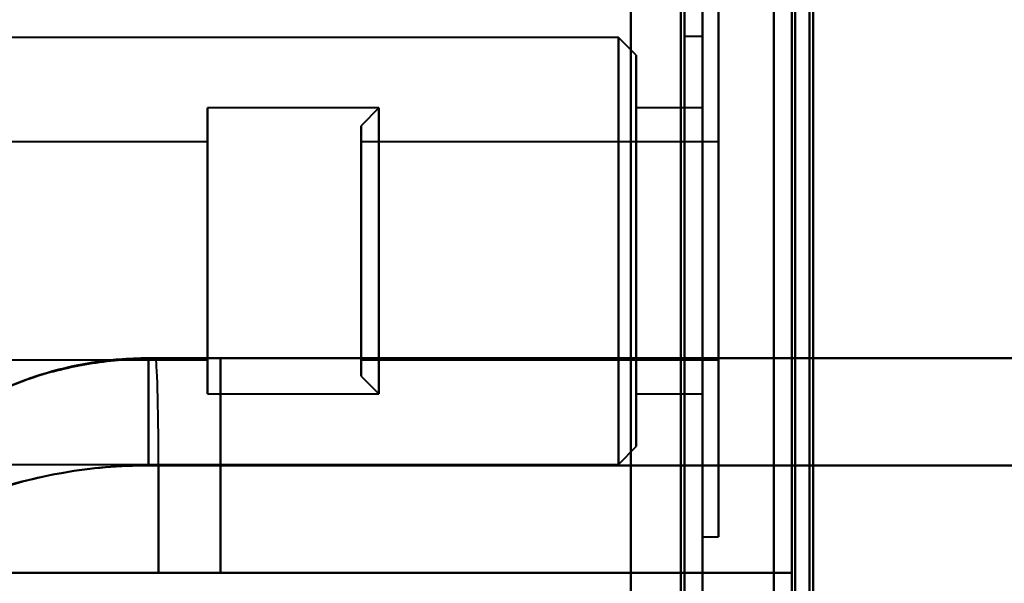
# Model space of a CAD drawing. Header units: millimetres. Extents: x -1110 to 1388, y -120 to 1267.
# Tile 30 of 88: x -354 to -327, y 292 to 307. Entities that reach past the tile are written whole.
import ezdxf

# ---------------------------------------------------------------- set-up
doc = ezdxf.new("R2010")
doc.units = ezdxf.units.MM
doc.layers.add('G-IMPT', color=8, linetype='Continuous', lineweight=40)

# ---------------------------------------------------------------- blocks, each defined once
blk = doc.blocks.new('NEXA 1000 CALQUES_dwg-755156-Droite')
at = {"layer": 'G-IMPT'}
for p, q in [((-335, 129.472), (-335, 972.272)), ((-335, 129.472), (-335, 972.272)), ((-332.5, 937.272), (-332.5, 129.472)), ((-333, 810.572), (-333, 291.172)), ((-335, 292.872), (-335, 308.872)), ((-335, 300.872), (-335, 308.872)), ((-335, 308.872), (-335, 300.872)), ((-335, 292.872), (-335, 308.872)), ((-335, 300.872), (-335, 308.872)), ((-335, 308.872), (-335, 300.872)), ((-334.55, 300.872), (-334.55, 308.872)), ((-334.55, 308.872), (-334.55, 292.872)), ((-334.55, 308.872), (-334.55, 300.872)), ((-334.55, 300.872), (-334.55, 308.872)), ((-334.55, 308.872), (-334.55, 292.872)), ((-334.55, 308.872), (-334.55, 300.872)), ((-337.35, 306.847), (-370, 306.847)), ((-337.35, 306.847), (-370, 306.847)), ((-336.85, 306.347), (-337.35, 306.847)), ((-336.85, 306.347), (-337.35, 306.847)), ((-337.35, 306.847), (-337.35, 294.897)), ((-337.35, 306.847), (-337.35, 294.897)), ((-337.35, 294.897), (-337.35, 306.847)), ((-337.35, 294.897), (-337.35, 306.847)), ((-337.35, 294.897), (-337.35, 306.847)), ((-337.35, 294.897), (-337.35, 306.847)), ((-337.35, 306.847), (-337.35, 294.897)), ((-337.35, 306.847), (-337.35, 294.897)), ((-335, 306.872), (-335.5, 306.872)), ((-335, 306.872), (-335.5, 306.872)), ((-335.5, 306.872), (-335.5, 300.872)), ((-335.5, 300.872), (-335.5, 306.872)), ((-335.5, 306.872), (-335.5, 300.872)), ((-335.5, 300.872), (-335.5, 306.872)), ((-335, 306.872), (-335, 294.872)), ((-335, 306.872), (-335, 294.872)), ((-335, 300.872), (-335, 306.872)), ((-335, 300.872), (-335, 306.872)), ((-335, 306.872), (-335, 294.872)), ((-335, 306.872), (-335, 294.872)), ((-335, 300.872), (-335, 306.872)), ((-335, 300.872), (-335, 306.872)), ((-336.85, 295.397), (-336.85, 306.347)), ((-336.85, 295.397), (-336.85, 306.347)), ((-336.85, 306.347), (-336.85, 295.397)), ((-336.85, 306.347), (-336.85, 295.397)), ((-336.85, 295.397), (-336.85, 306.347)), ((-336.85, 295.397), (-336.85, 306.347)), ((-336.85, 306.347), (-336.85, 295.397)), ((-336.85, 306.347), (-336.85, 295.397)), ((-344.05, 304.872), (-348.85, 304.872)), ((-344.05, 304.872), (-348.85, 304.872)), ((-348.85, 304.872), (-348.85, 297.004)), ((-348.85, 296.872), (-348.85, 304.872)), ((-348.85, 296.872), (-348.85, 304.872)), ((-348.85, 304.872), (-348.85, 304.741)), ((-348.85, 304.872), (-348.85, 297.004)), ((-348.85, 296.872), (-348.85, 304.872)), ((-348.85, 296.872), (-348.85, 304.872)), ((-344.05, 304.872), (-344.55, 304.372)), ((-344.05, 304.872), (-344.55, 304.372)), ((-344.05, 304.872), (-344.05, 300.872)), ((-344.05, 300.872), (-344.05, 304.872)), ((-344.05, 297.004), (-344.05, 304.872)), ((-344.05, 304.872), (-344.05, 297.004)), ((-335, 304.872), (-336.85, 304.872)), ((-335, 304.872), (-336.85, 304.872)), ((-336.85, 297.004), (-336.85, 304.872)), ((-336.85, 304.741), (-336.85, 304.872)), ((-336.85, 304.872), (-336.85, 296.872)), ((-336.85, 304.872), (-336.85, 296.872)), ((-336.85, 304.872), (-336.85, 296.872)), ((-336.85, 304.872), (-336.85, 296.872)), ((-336.85, 297.004), (-336.85, 304.872)), ((-335, 304.872), (-335, 297.004)), ((-335, 297.004), (-335, 304.872)), ((-335, 304.872), (-335, 297.004)), ((-335, 297.004), (-335, 304.872)), ((-348.85, 304.741), (-348.85, 296.872)), ((-348.85, 304.741), (-348.85, 296.872)), ((-344.05, 304.741), (-344.05, 296.872)), ((-344.05, 296.872), (-344.05, 304.741)), ((-344.05, 300.872), (-344.05, 304.741)), ((-344.05, 304.741), (-344.05, 300.872)), ((-336.85, 296.872), (-336.85, 304.741)), ((-336.85, 296.872), (-336.85, 304.741)), ((-335, 304.741), (-335, 296.872)), ((-335, 296.872), (-335, 304.741)), ((-335, 304.741), (-335, 296.872)), ((-335, 296.872), (-335, 304.741)), ((-344.55, 304.372), (-344.55, 297.487)), ((-344.55, 297.487), (-344.55, 304.372)), ((-344.55, 297.487), (-344.55, 304.372)), ((-344.55, 304.372), (-344.55, 297.487)), ((-344.55, 304.257), (-344.55, 297.372)), ((-344.55, 297.372), (-344.55, 304.257)), ((-344.55, 297.372), (-344.55, 304.257)), ((-344.55, 304.257), (-344.55, 297.372)), ((-348.85, 303.922), (-365.55, 303.922)), ((-348.85, 303.922), (-365.55, 303.922)), ((-348.85, 297.922), (-348.85, 303.922)), ((-348.85, 303.922), (-348.85, 297.822)), ((-348.85, 303.922), (-348.85, 297.822)), ((-348.85, 303.922), (-348.85, 297.822)), ((-348.85, 303.922), (-348.85, 297.822)), ((-348.85, 297.922), (-348.85, 303.922)), ((-348.85, 303.822), (-348.85, 303.922)), ((-348.85, 297.822), (-348.85, 303.822)), ((-348.85, 297.822), (-348.85, 303.822)), ((-334.55, 303.922), (-344.55, 303.922)), ((-334.55, 303.922), (-344.55, 303.922)), ((-344.55, 300.097), (-344.55, 303.922)), ((-344.55, 303.922), (-344.55, 297.922)), ((-344.55, 300.097), (-344.55, 303.922)), ((-344.55, 303.922), (-344.55, 301.647)), ((-344.55, 303.822), (-344.55, 300.097)), ((-344.55, 303.822), (-344.55, 297.822)), ((-334.55, 303.922), (-334.55, 300.097)), ((-334.55, 297.922), (-334.55, 303.922)), ((-334.55, 301.647), (-334.55, 303.922)), ((-334.55, 303.922), (-334.55, 300.097)), ((-334.55, 300.097), (-334.55, 303.822)), ((-334.55, 297.822), (-334.55, 303.822)), ((-344.55, 297.822), (-344.55, 301.647)), ((-344.55, 297.822), (-344.55, 301.647)), ((-344.55, 301.647), (-344.55, 297.922)), ((-334.55, 301.647), (-334.55, 297.822)), ((-334.55, 297.922), (-334.55, 301.647)), ((-334.55, 301.647), (-334.55, 297.822)), ((-344.05, 300.872), (-344.05, 297.004)), ((-344.05, 297.004), (-344.05, 300.872)), ((-344.05, 296.872), (-344.05, 300.872)), ((-344.05, 300.872), (-344.05, 296.872)), ((-335.5, 300.872), (-335.5, 294.872)), ((-335.5, 294.872), (-335.5, 300.872)), ((-335.5, 300.872), (-335.5, 294.872)), ((-335.5, 294.872), (-335.5, 300.872)), ((-335, 292.872), (-335, 300.872)), ((-335, 294.872), (-335, 300.872)), ((-335, 300.872), (-335, 292.872)), ((-335, 294.872), (-335, 300.872)), ((-335, 292.872), (-335, 300.872)), ((-335, 300.872), (-335, 292.872)), ((-334.55, 292.872), (-334.55, 300.872)), ((-334.55, 300.872), (-334.55, 292.872)), ((-334.55, 292.872), (-334.55, 300.872)), ((-334.55, 300.872), (-334.55, 292.872)), ((-344.55, 300.097), (-344.55, 297.822)), ((-334.55, 297.822), (-334.55, 300.097)), ((-350.305, 297.872), (-350.5, 297.872)), ((-350.5, 297.872), (-350.305, 297.872)), ((-350.5, 297.872), (-348.485, 297.872)), ((-348.485, 297.872), (-350.5, 297.872)), ((-350.305, 297.872), (-350.5, 297.872)), ((-350.5, 294.872), (-350.5, 297.872)), ((-350.5, 297.872), (-350.305, 297.872)), ((-350.5, 294.872), (-350.5, 297.872)), ((-350.5, 297.872), (-350.305, 297.872)), ((-350.5, 297.872), (-348.485, 297.872)), ((-348.485, 297.872), (-350.5, 297.872)), ((-350.305, 297.872), (-350.5, 297.872)), ((-317.5, 297.872), (-350.305, 297.872)), ((-350.305, 297.872), (-317.5, 297.872)), ((-350.305, 297.872), (-317.5, 297.872)), ((-317.5, 297.872), (-350.305, 297.872)), ((-348.85, 297.822), (-348.85, 297.922)), ((-365.55, 297.822), (-348.85, 297.822)), ((-365.55, 297.822), (-348.85, 297.822)), ((-344.55, 297.822), (-334.55, 297.822)), ((-344.55, 297.822), (-334.55, 297.822)), ((-344.55, 297.372), (-344.05, 296.872)), ((-344.55, 297.372), (-344.05, 296.872)), ((-348.85, 297.004), (-348.85, 296.872)), ((-348.85, 296.872), (-344.05, 296.872)), ((-348.85, 296.872), (-344.05, 296.872)), ((-336.85, 296.872), (-336.85, 297.004)), ((-336.85, 296.872), (-335, 296.872)), ((-336.85, 296.872), (-335, 296.872)), ((-337.35, 294.897), (-336.85, 295.397)), ((-337.35, 294.897), (-336.85, 295.397)), ((-370, 294.897), (-337.35, 294.897)), ((-370, 294.897), (-337.35, 294.897)), ((-350.5, 294.872), (-350.221, 294.872)), ((-350.221, 294.872), (-350.5, 294.872)), ((-350.5, 294.872), (-350.221, 294.872)), ((-350.221, 294.872), (-350.5, 294.872)), ((-350.221, 294.872), (-317.788, 294.872)), ((-317.788, 294.872), (-350.221, 294.872)), ((-350.221, 294.872), (-317.788, 294.872)), ((-317.788, 294.872), (-350.221, 294.872)), ((-335.5, 294.872), (-335, 294.872)), ((-335.5, 294.872), (-335, 294.872)), ((-335, 292.872), (-334.55, 292.872)), ((-335, 292.872), (-334.55, 292.872)), ((-348.485, 291.872), (-359.665, 291.872)), ((-359.665, 291.872), (-348.485, 291.872)), ((-359.665, 291.872), (-348.485, 291.872)), ((-348.485, 291.872), (-359.665, 291.872)), ((-358.707, 291.872), (-350.221, 291.872)), ((-350.221, 291.872), (-358.707, 291.872)), ((-350.221, 291.872), (-358.707, 291.872)), ((-358.707, 291.872), (-350.221, 291.872)), ((-350.221, 291.872), (-332.5, 291.872)), ((-332.5, 291.872), (-350.221, 291.872)), ((-332.5, 291.872), (-350.221, 291.872)), ((-350.221, 291.872), (-332.5, 291.872))]:
    blk.add_line(p, q, dxfattribs=at)
at = {"layer": 'G-IMPT', "flags": 128}
for points in [[(-337, 972.772), (-337, 761.822), (-337, 550.872), (-337, 339.922), (-337, 128.972)], [(-337, 128.972), (-337, 339.922), (-337, 550.872), (-337, 761.822), (-337, 972.772)], [(-337, 972.772), (-337, 761.822), (-337, 550.872), (-337, 339.922), (-337, 128.972)], [(-337, 128.972), (-337, 339.922), (-337, 550.872), (-337, 761.822), (-337, 972.772)], [(-337, 129.472), (-337, 340.172), (-337, 550.872), (-337, 761.572), (-337, 972.272)], [(-337, 972.272), (-337, 761.572), (-337, 550.872), (-337, 340.172), (-337, 129.472)], [(-337, 129.472), (-337, 340.172), (-337, 550.872), (-337, 761.572), (-337, 972.272)], [(-337, 972.272), (-337, 761.572), (-337, 550.872), (-337, 340.172), (-337, 129.472)], [(-337, 972.272), (-337, 761.572), (-337, 550.872), (-337, 340.172), (-337, 129.472)], [(-337, 129.472), (-337, 340.172), (-337, 550.872), (-337, 761.572), (-337, 972.272)], [(-337, 129.472), (-337, 340.172), (-337, 550.872), (-337, 761.572), (-337, 972.272)], [(-337, 972.272), (-337, 761.572), (-337, 550.872), (-337, 340.172), (-337, 129.472)], [(-335.6, 129.472), (-335.6, 340.172), (-335.6, 550.872), (-335.6, 761.572), (-335.6, 972.272)], [(-335.6, 129.472), (-335.6, 340.172), (-335.6, 550.872), (-335.6, 761.572), (-335.6, 972.272)], [(-335.6, 972.272), (-335.6, 761.572), (-335.6, 550.872), (-335.6, 340.172), (-335.6, 129.472)], [(-335.6, 972.272), (-335.6, 761.572), (-335.6, 550.872), (-335.6, 340.172), (-335.6, 129.472)], [(-335.6, 972.272), (-335.6, 761.572), (-335.6, 550.872), (-335.6, 340.172), (-335.6, 129.472)], [(-335.6, 129.472), (-335.6, 340.172), (-335.6, 550.872), (-335.6, 761.572), (-335.6, 972.272)], [(-335.6, 972.272), (-335.6, 761.572), (-335.6, 550.872), (-335.6, 340.172), (-335.6, 129.472)], [(-335.6, 129.472), (-335.6, 340.172), (-335.6, 550.872), (-335.6, 761.572), (-335.6, 972.272)], [(-335.6, 972.272), (-335.6, 761.572), (-335.6, 550.872), (-335.6, 340.172), (-335.6, 129.472)], [(-335.6, 129.472), (-335.6, 340.172), (-335.6, 550.872), (-335.6, 761.572), (-335.6, 972.272)], [(-335.6, 129.472), (-335.6, 340.172), (-335.6, 550.872), (-335.6, 761.572), (-335.6, 972.272)], [(-335.6, 972.272), (-335.6, 761.572), (-335.6, 550.872), (-335.6, 340.172), (-335.6, 129.472)], [(-335.5, 972.272), (-335.5, 761.572), (-335.5, 550.872), (-335.5, 340.172), (-335.5, 129.472)], [(-335.5, 129.472), (-335.5, 340.172), (-335.5, 550.872), (-335.5, 761.572), (-335.5, 972.272)], [(-335.5, 129.472), (-335.5, 340.172), (-335.5, 550.872), (-335.5, 761.572), (-335.5, 972.272)], [(-335.5, 972.272), (-335.5, 761.572), (-335.5, 550.872), (-335.5, 340.172), (-335.5, 129.472)], [(-335, 972.272), (-335, 761.572), (-335, 550.872), (-335, 340.172), (-335, 129.472)], [(-335, 129.472), (-335, 340.172), (-335, 550.872), (-335, 761.572), (-335, 972.272)], [(-335, 129.472), (-335, 340.172), (-335, 550.872), (-335, 761.572), (-335, 972.272)], [(-335, 972.272), (-335, 761.572), (-335, 550.872), (-335, 340.172), (-335, 129.472)], [(-335, 129.472), (-335, 340.172), (-335, 550.872), (-335, 761.572), (-335, 972.272)], [(-335, 972.272), (-335, 761.572), (-335, 550.872), (-335, 340.172), (-335, 129.472)], [(-335, 129.472), (-335, 340.172), (-335, 550.872), (-335, 761.572), (-335, 972.272)], [(-335, 972.272), (-335, 761.572), (-335, 550.872), (-335, 340.172), (-335, 129.472)], [(-333, 937.772), (-333, 735.572), (-333, 533.372), (-333, 331.172), (-333, 128.972)], [(-333, 128.972), (-333, 331.172), (-333, 533.372), (-333, 735.572), (-333, 937.772)], [(-333, 937.772), (-333, 735.572), (-333, 533.372), (-333, 331.172), (-333, 128.972)], [(-333, 128.972), (-333, 331.172), (-333, 533.372), (-333, 735.572), (-333, 937.772)], [(-332.5, 937.272), (-332.5, 735.322), (-332.5, 533.372), (-332.5, 331.422), (-332.5, 129.472)], [(-332.5, 129.472), (-332.5, 331.422), (-332.5, 533.372), (-332.5, 735.322), (-332.5, 937.272)], [(-332.5, 937.272), (-332.5, 735.322), (-332.5, 533.372), (-332.5, 331.422), (-332.5, 129.472)], [(-332.5, 129.472), (-332.5, 331.422), (-332.5, 533.372), (-332.5, 735.322), (-332.5, 937.272)], [(-332.5, 937.272), (-332.5, 735.322), (-332.5, 533.372), (-332.5, 331.422), (-332.5, 129.472)], [(-332.5, 129.472), (-332.5, 331.422), (-332.5, 533.372), (-332.5, 735.322), (-332.5, 937.272)], [(-332.5, 937.272), (-332.5, 735.322), (-332.5, 533.372), (-332.5, 331.422), (-332.5, 129.472)], [(-332.5, 129.472), (-332.5, 331.422), (-332.5, 533.372), (-332.5, 735.322), (-332.5, 937.272)], [(-332, 937.272), (-332, 735.322), (-332, 533.372), (-332, 331.422), (-332, 129.472)], [(-332, 129.472), (-332, 331.422), (-332, 533.372), (-332, 735.322), (-332, 937.272)], [(-331.9, 161.372), (-331.9, 355.347), (-331.9, 549.322), (-331.9, 743.297), (-331.9, 937.272)], [(-331.9, 129.472), (-331.9, 331.422), (-331.9, 533.372), (-331.9, 735.322), (-331.9, 937.272)], [(-331.9, 937.272), (-331.9, 743.297), (-331.9, 549.322), (-331.9, 355.347), (-331.9, 161.372)], [(-331.9, 937.272), (-331.9, 735.322), (-331.9, 533.372), (-331.9, 331.422), (-331.9, 129.472)], [(-331.9, 161.372), (-331.9, 355.347), (-331.9, 549.322), (-331.9, 743.297), (-331.9, 937.272)], [(-331.9, 937.272), (-331.9, 743.297), (-331.9, 549.322), (-331.9, 355.347), (-331.9, 161.372)], [(-337, 810.572), (-337, 680.722), (-337, 550.872), (-337, 421.022), (-337, 291.172)], [(-337, 291.172), (-337, 421.022), (-337, 550.872), (-337, 680.722), (-337, 810.572)], [(-337, 291.172), (-337, 421.022), (-337, 550.872), (-337, 680.722), (-337, 810.572)], [(-337, 810.572), (-337, 680.722), (-337, 550.872), (-337, 421.022), (-337, 291.172)], [(-333, 810.572), (-333, 680.722), (-333, 550.872), (-333, 421.022), (-333, 291.172)], [(-333, 291.172), (-333, 421.022), (-333, 550.872), (-333, 680.722), (-333, 810.572)], [(-333, 810.572), (-333, 680.722), (-333, 550.872), (-333, 421.022), (-333, 291.172)], [(-333, 291.172), (-333, 421.022), (-333, 550.872), (-333, 680.722), (-333, 810.572)], [(-332.5, 291.172), (-332.5, 421.022), (-332.5, 550.872), (-332.5, 680.722), (-332.5, 810.572)], [(-332.5, 810.572), (-332.5, 680.722), (-332.5, 550.872), (-332.5, 421.022), (-332.5, 291.172)], [(-332.5, 810.572), (-332.5, 680.722), (-332.5, 550.872), (-332.5, 421.022), (-332.5, 291.172)], [(-332.5, 291.172), (-332.5, 421.022), (-332.5, 550.872), (-332.5, 680.722), (-332.5, 810.572)], [(-332.5, 810.572), (-332.5, 680.722), (-332.5, 550.872), (-332.5, 421.022), (-332.5, 291.172)], [(-332.5, 291.172), (-332.5, 421.022), (-332.5, 550.872), (-332.5, 680.722), (-332.5, 810.572)], [(-332.4, 291.172), (-332.4, 421.022), (-332.4, 550.872), (-332.4, 680.722), (-332.4, 810.572)], [(-332.4, 291.172), (-332.4, 421.022), (-332.4, 550.872), (-332.4, 680.722), (-332.4, 810.572)], [(-332.4, 810.572), (-332.4, 680.722), (-332.4, 550.872), (-332.4, 421.022), (-332.4, 291.172)], [(-332.4, 810.572), (-332.4, 680.722), (-332.4, 550.872), (-332.4, 421.022), (-332.4, 291.172)], [(-332.4, 810.572), (-332.4, 680.722), (-332.4, 550.872), (-332.4, 421.022), (-332.4, 291.172)], [(-332.4, 291.172), (-332.4, 421.022), (-332.4, 550.872), (-332.4, 680.722), (-332.4, 810.572)], [(-332, 291.172), (-332, 421.022), (-332, 550.872), (-332, 680.722), (-332, 810.572)], [(-332, 810.572), (-332, 680.722), (-332, 550.872), (-332, 421.022), (-332, 291.172)], [(-332, 291.172), (-332, 421.022), (-332, 550.872), (-332, 680.722), (-332, 810.572)], [(-332, 810.572), (-332, 680.722), (-332, 550.872), (-332, 421.022), (-332, 291.172)], [(-317.5, 297.872), (-332.069, 297.872), (-346.682, 297.872), (-350.305, 297.872)], [(-350.305, 297.872), (-335.683, 297.872), (-321.101, 297.872), (-317.5, 297.872)], [(-348.485, 297.872), (-348.485, 296.372), (-348.485, 294.872), (-348.485, 293.372), (-348.485, 291.872)], [(-348.485, 291.872), (-348.485, 293.372), (-348.485, 294.872), (-348.485, 296.372), (-348.485, 297.872)], [(-348.485, 297.872), (-342.738, 297.872), (-336.992, 297.872), (-331.246, 297.872), (-325.5, 297.872)], [(-325.5, 297.872), (-331.246, 297.872), (-336.992, 297.872), (-342.738, 297.872), (-348.485, 297.872)], [(-325.5, 297.872), (-331.246, 297.872), (-336.992, 297.872), (-342.738, 297.872), (-348.485, 297.872)], [(-348.485, 297.872), (-348.485, 296.372), (-348.485, 294.872), (-348.485, 293.372), (-348.485, 291.872)], [(-348.485, 291.872), (-348.485, 293.372), (-348.485, 294.872), (-348.485, 296.372), (-348.485, 297.872)], [(-348.485, 297.872), (-342.738, 297.872), (-336.992, 297.872), (-331.246, 297.872), (-325.5, 297.872)], [(-350.221, 294.872), (-350.221, 294.122), (-350.221, 293.372), (-350.221, 292.622), (-350.221, 291.872)], [(-350.221, 291.872), (-350.221, 292.622), (-350.221, 293.372), (-350.221, 294.122), (-350.221, 294.872)], [(-350.221, 294.872), (-350.221, 294.122), (-350.221, 293.372), (-350.221, 292.622), (-350.221, 291.872)], [(-350.221, 291.872), (-350.221, 292.622), (-350.221, 293.372), (-350.221, 294.122), (-350.221, 294.872)], [(-348.485, 291.872), (-344.488, 291.872), (-340.492, 291.872), (-336.496, 291.872), (-332.5, 291.872)], [(-332.5, 291.872), (-336.496, 291.872), (-340.492, 291.872), (-344.488, 291.872), (-348.485, 291.872)], [(-332.5, 291.872), (-336.496, 291.872), (-340.492, 291.872), (-344.488, 291.872), (-348.485, 291.872)], [(-348.485, 291.872), (-344.488, 291.872), (-340.492, 291.872), (-336.496, 291.872), (-332.5, 291.872)], [(-332.5, 276.872), (-332.5, 280.622), (-332.5, 284.372), (-332.5, 288.122), (-332.5, 291.872)], [(-332.5, 291.872), (-332.5, 288.122), (-332.5, 284.372), (-332.5, 280.622), (-332.5, 276.872)], [(-332.5, 291.872), (-332.5, 288.122), (-332.5, 284.372), (-332.5, 280.622), (-332.5, 276.872)], [(-332.5, 276.872), (-332.5, 280.622), (-332.5, 284.372), (-332.5, 288.122), (-332.5, 291.872)], [(-332.5, 276.872), (-332.5, 280.622), (-332.5, 284.372), (-332.5, 288.122), (-332.5, 291.872)], [(-332.5, 276.872), (-332.5, 280.622), (-332.5, 284.372), (-332.5, 288.122), (-332.5, 291.872)], [(-332.5, 291.872), (-332.5, 288.122), (-332.5, 284.372), (-332.5, 280.622), (-332.5, 276.872)], [(-332.5, 291.872), (-332.5, 288.122), (-332.5, 284.372), (-332.5, 280.622), (-332.5, 276.872)]]:
    blk.add_lwpolyline(points, dxfattribs=at)
at = {"layer": 'G-IMPT'}
blk.add_ellipse((-350.305, 294.872), major_axis=(0, 3), ratio=0.027856, start_param=4.712389, end_param=6.283185, dxfattribs=at)
blk.add_ellipse((-350.305, 294.872), major_axis=(0, 3), ratio=0.027856, start_param=4.712389, end_param=6.283185, dxfattribs=at)
blk.add_ellipse((-350.305, 294.872), major_axis=(0, 3), ratio=0.027856, start_param=4.712389, end_param=6.283185, dxfattribs=at)
blk.add_ellipse((-350.305, 294.872), major_axis=(0, 3), ratio=0.027856, start_param=4.712389, end_param=6.283185, dxfattribs=at)
for points, knots in [([(-359.665, 291.872), (-359.496, 292.269), (-359.204, 292.841), (-358.738, 293.561), (-358.349, 294.078), (-357.927, 294.577), (-357.474, 295.055), (-356.98, 295.509), (-356.436, 295.93), (-355.831, 296.333), (-355.174, 296.72), (-354.473, 297.065), (-353.738, 297.346), (-352.974, 297.559), (-351.911, 297.776), (-351.073, 297.855), (-350.5, 297.872)], [0, 0, 0, 0, 0.125, 0.1875, 0.25, 0.3125, 0.375, 0.4375, 0.5, 0.5625, 0.625, 0.6875, 0.75, 0.8125, 0.875, 1, 1, 1, 1]), ([(-350.5, 297.872), (-351.069, 297.872), (-351.906, 297.799), (-352.971, 297.573), (-353.738, 297.345), (-354.474, 297.06), (-355.175, 296.723), (-355.831, 296.344), (-356.436, 295.931), (-356.981, 295.498), (-357.639, 294.899), (-358.365, 294.094), (-359.109, 293.016), (-359.497, 292.258), (-359.665, 291.872)], [0, 0, 0, 0, 0.125, 0.1875, 0.25, 0.3125, 0.375, 0.4375, 0.5, 0.5625, 0.625, 0.75, 0.875, 1, 1, 1, 1]), ([(-359.665, 291.872), (-359.279, 292.758), (-358.505, 294.001), (-357.151, 295.387), (-355.996, 296.268), (-354.726, 296.974), (-352.915, 297.661), (-351.466, 297.872), (-350.5, 297.872)], [0, 0, 0, 0, 0.25, 0.375, 0.5, 0.625, 0.75, 1, 1, 1, 1]), ([(-359.665, 291.872), (-359.497, 292.258), (-359.108, 293.016), (-358.363, 294.097), (-357.632, 294.906), (-356.971, 295.506), (-356.423, 295.94), (-355.816, 296.353), (-355.158, 296.732), (-354.457, 297.067), (-353.721, 297.35), (-352.957, 297.577), (-351.896, 297.801), (-351.064, 297.872), (-350.5, 297.872)], [0, 0, 0, 0, 0.125, 0.25, 0.375, 0.4375, 0.5, 0.5625, 0.625, 0.6875, 0.75, 0.8125, 0.875, 1, 1, 1, 1]), ([(-350.5, 297.872), (-351.466, 297.872), (-352.915, 297.661), (-354.726, 296.974), (-355.996, 296.268), (-357.151, 295.387), (-358.505, 294.001), (-359.279, 292.758), (-359.665, 291.872)], [0, 0, 0, 0, 0.25, 0.375, 0.5, 0.625, 0.75, 1, 1, 1, 1]), ([(-350.5, 297.872), (-351.068, 297.856), (-351.901, 297.778), (-352.959, 297.563), (-353.721, 297.351), (-354.455, 297.071), (-355.158, 296.728), (-355.816, 296.342), (-356.423, 295.939), (-356.97, 295.517), (-357.467, 295.061), (-357.923, 294.581), (-358.346, 294.081), (-358.737, 293.563), (-359.204, 292.842), (-359.496, 292.269), (-359.665, 291.872)], [0, 0, 0, 0, 0.125, 0.1875, 0.25, 0.3125, 0.375, 0.4375, 0.5, 0.5625, 0.625, 0.6875, 0.75, 0.8125, 0.875, 1, 1, 1, 1]), ([(-358.706, 291.872), (-358.248, 292.333), (-357.172, 293.177), (-354.508, 294.458), (-352.104, 294.872), (-350.5, 294.872)], [0, 0, 0, 0, 0.25, 0.5, 1, 1, 1, 1])]:
    blk.add_open_spline(points, degree=3, knots=knots, dxfattribs=at)
for points in [[(-350.5, 297.872), (-351.466, 297.872), (-353.398, 297.59), (-356.054, 296.357), (-358.248, 294.416), (-359.279, 292.758), (-359.665, 291.872)], [(-359.665, 291.872), (-359.279, 292.758), (-358.248, 294.416), (-356.054, 296.357), (-353.398, 297.59), (-351.466, 297.872), (-350.5, 297.872)], [(-350.5, 294.872), (-350.5, 295.226), (-350.5, 296), (-350.5, 297.061), (-350.5, 297.72), (-350.5, 297.872), (-350.5, 297.872)], [(-350.5, 297.872), (-350.5, 297.872), (-350.5, 297.72), (-350.5, 297.061), (-350.5, 296), (-350.5, 295.226), (-350.5, 294.872)], [(-350.5, 294.872), (-351.302, 294.868), (-352.906, 294.733), (-355.174, 294.132), (-357.172, 293.175), (-358.248, 292.341), (-358.707, 291.872)], [(-358.707, 291.872), (-358.248, 292.339), (-357.172, 293.17), (-355.174, 294.132), (-352.906, 294.738), (-351.302, 294.871), (-350.5, 294.872)], [(-350.5, 294.872), (-352.104, 294.872), (-355.311, 294.321), (-357.79, 292.794), (-358.706, 291.872)]]:
    blk.add_open_spline(points, degree=3, dxfattribs=at)

msp = doc.modelspace()

# ---------------------------------------------------------------- block references
at = {"layer": 'G-IMPT'}
msp.add_blockref('NEXA 1000 CALQUES_dwg-755156-Droite', (0, 0), dxfattribs=at)

doc.saveas('drawing.dxf')
